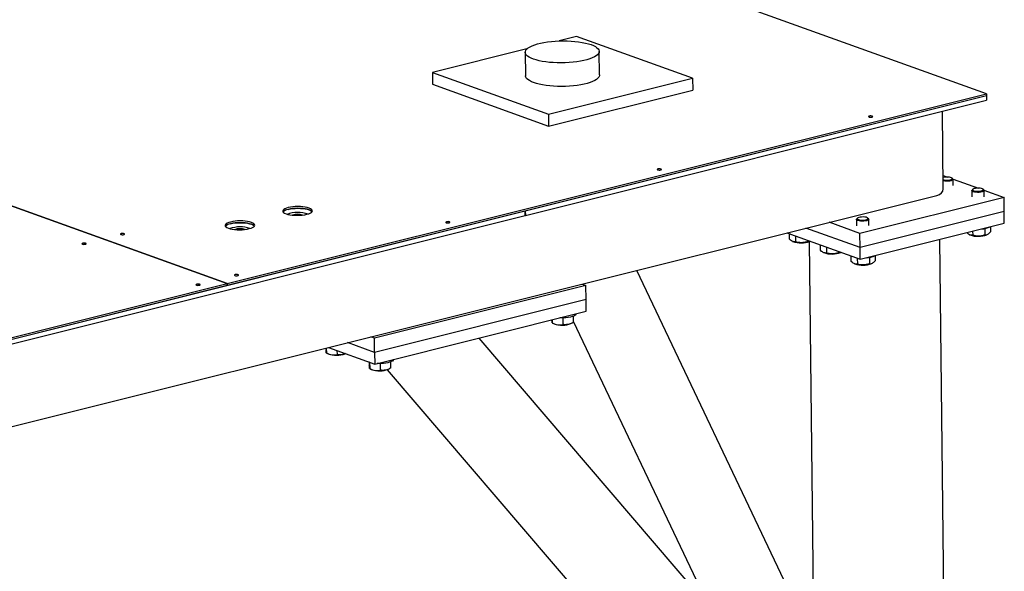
# Model space of a CAD drawing. Header units: millimetres. Extents: x 0 to 841, y 0 to 594.
# Tile 103 of 177: x 614 to 654, y 111 to 134. Entities that reach past the tile are written whole.
import ezdxf

# ---------------------------------------------------------------- set-up
doc = ezdxf.new("R2010")
doc.units = ezdxf.units.MM
doc.layers.add('TRAIT-FORT', color=4, linetype='Continuous', lineweight=25)

msp = doc.modelspace()

# ---------------------------------------------------------------- linework, layer by layer
at = {"layer": 'TRAIT-FORT', "color": 4, "linetype": 'Continuous', "lineweight": 25}
for p, q in [((653.548, 130.559), (579.588, 157.173)), ((548.809, 149.476), (622.768, 122.861)), ((622.772, 122.862), (548.813, 149.477)), ((636.932, 132.881), (636.22, 132.702)), ((641.633, 131.189), (636.932, 132.881)), ((634.918, 132.377), (631.089, 131.419)), ((634.85, 132.242), (634.861, 131.287)), ((637.861, 131.321), (637.85, 132.276)), ((631.089, 131.419), (631.094, 130.942)), ((631.089, 131.419), (635.79, 129.728)), ((631.094, 130.942), (635.795, 129.25)), ((635.79, 129.728), (641.633, 131.189)), ((641.633, 131.189), (641.639, 130.712)), ((622.772, 122.862), (653.548, 130.559)), ((635.795, 129.25), (641.639, 130.712)), ((653.548, 130.559), (653.549, 130.487)), ((622.773, 122.791), (653.549, 130.487)), ((634.853, 125.812), (653.549, 130.487)), ((634.856, 125.621), (653.551, 130.296)), ((653.549, 130.487), (653.551, 130.296)), ((635.79, 129.728), (635.795, 129.25)), ((651.796, 126.698), (651.76, 129.848)), ((651.789, 127.246), (651.968, 127.182)), ((652.186, 127.111), (652.152, 127.14)), ((652.194, 127.101), (653.222, 126.731)), ((652.201, 126.834), (652.198, 127.087)), ((652.952, 126.631), (652.955, 126.378)), ((652.997, 126.685), (652.964, 126.654)), ((653.439, 126.659), (653.406, 126.689)), ((653.448, 126.65), (654.259, 126.358)), ((653.455, 126.383), (653.452, 126.636)), ((581.706, 108.975), (651.533, 126.437)), ((654.259, 126.358), (648.416, 124.896)), ((654.266, 125.785), (654.259, 126.358)), ((602.909, 117.823), (634.85, 125.811)), ((634.852, 125.62), (634.85, 125.811)), ((634.853, 125.812), (634.856, 125.621)), ((654.266, 125.785), (648.422, 124.323)), ((654.271, 125.308), (654.266, 125.785)), ((602.912, 117.632), (634.852, 125.62)), ((634.852, 125.622), (634.856, 125.621)), ((648.416, 124.896), (647.167, 125.346)), ((648.277, 125.462), (648.28, 125.209)), ((648.322, 125.515), (648.289, 125.485)), ((648.764, 125.49), (648.731, 125.52)), ((648.78, 125.214), (648.777, 125.467)), ((648.422, 124.323), (646.232, 125.112)), ((648.428, 123.846), (654.271, 125.308)), ((652.987, 124.986), (652.989, 124.818)), ((653.476, 125.093), (653.479, 124.827)), ((653.709, 125.167), (653.712, 124.958)), ((645.453, 124.917), (648.428, 123.846)), ((645.547, 124.883), (645.549, 124.673)), ((645.612, 124.86), (645.603, 124.863)), ((645.683, 124.573), (645.701, 124.565)), ((645.804, 124.79), (645.807, 124.551)), ((646.297, 124.613), (646.297, 124.56)), ((646.36, 124.564), (646.542, 108.721)), ((646.38, 124.573), (646.392, 124.579)), ((648.422, 124.323), (648.416, 124.896)), ((651.972, 97.123), (651.657, 124.654)), ((652.865, 124.84), (652.883, 124.832)), ((653.562, 124.84), (653.582, 124.849)), ((646.8, 124.432), (646.803, 124.221)), ((646.865, 124.408), (646.857, 124.411)), ((647.058, 124.339), (647.061, 124.1)), ((647.55, 124.162), (647.551, 124.109)), ((648.428, 123.846), (648.422, 124.323)), ((646.937, 124.122), (646.955, 124.114)), ((647.634, 124.122), (647.646, 124.128)), ((648.054, 123.981), (648.056, 123.77)), ((648.119, 123.957), (648.111, 123.96)), ((648.311, 123.888), (648.314, 123.649)), ((648.802, 123.924), (648.805, 123.658)), ((649.035, 123.998), (649.037, 123.789)), ((646.146, 109.142), (639.373, 123.396)), ((648.19, 123.671), (648.208, 123.663)), ((648.888, 123.671), (648.907, 123.68)), ((586.933, 113.9), (622.768, 122.861)), ((586.933, 113.828), (622.769, 122.79)), ((622.769, 122.79), (622.768, 122.861)), ((622.769, 122.792), (622.773, 122.791)), ((622.772, 122.862), (622.773, 122.791)), ((637.307, 122.787), (628.737, 120.644)), ((637.155, 122.842), (637.307, 122.787)), ((637.314, 122.214), (637.307, 122.787)), ((637.314, 122.214), (628.743, 120.071)), ((637.319, 121.737), (637.314, 122.214)), ((628.749, 119.594), (637.319, 121.737)), ((635.944, 121.393), (635.946, 121.264)), ((636.375, 121.467), (636.378, 121.199)), ((636.793, 121.534), (636.795, 121.28)), ((635.951, 121.261), (636.025, 121.228)), ((636.704, 121.236), (636.761, 121.263)), ((636.795, 121.337), (642.294, 109.763)), ((628.737, 120.644), (628.585, 120.699)), ((628.743, 120.071), (628.737, 120.644)), ((647.201, 104.028), (632.979, 120.652)), ((626.774, 120.246), (626.774, 120.19)), ((626.787, 120.249), (626.789, 120.044)), ((626.871, 120.27), (628.749, 119.594)), ((627.219, 120.144), (627.221, 119.979)), ((628.743, 120.071), (627.65, 120.465)), ((626.795, 120.042), (626.868, 120.008)), ((627.548, 120.016), (627.56, 120.022)), ((628.743, 120.071), (628.749, 119.594)), ((628.534, 119.671), (628.528, 119.673)), ((628.528, 119.673), (628.529, 119.558)), ((628.541, 119.669), (628.544, 119.413)), ((628.55, 119.41), (628.623, 119.377)), ((628.973, 119.616), (628.976, 119.348)), ((629.258, 119.367), (646.499, 99.216)), ((629.303, 119.385), (629.36, 119.412)), ((629.391, 119.683), (629.394, 119.429))]:
    msp.add_line(p, q, dxfattribs=at)
at = {"layer": 'TRAIT-FORT', "color": 4, "linetype": 'Continuous', "lineweight": 25, "flags": 128}
for points in [[(635.181, 131.966), (635.087, 132.005), (635.007, 132.046), (634.942, 132.09), (634.895, 132.136), (634.864, 132.183), (634.851, 132.231), (634.855, 132.279), (634.877, 132.327), (634.916, 132.375), (634.972, 132.421), (635.044, 132.465), (635.132, 132.506), (635.233, 132.545), (635.348, 132.581), (635.475, 132.612), (635.611, 132.64), (635.757, 132.663), (635.909, 132.681), (636.067, 132.695), (636.228, 132.703), (636.39, 132.706), (636.552, 132.704), (636.712, 132.696), (636.867, 132.684), (637.016, 132.666), (637.157, 132.644), (637.289, 132.617), (637.41, 132.586), (637.519, 132.551), (637.614, 132.513), (637.694, 132.471), (637.758, 132.428), (637.806, 132.382), (637.836, 132.335), (637.849, 132.287), (637.845, 132.238), (637.823, 132.19), (637.784, 132.143), (637.728, 132.097), (637.656, 132.053), (637.569, 132.011), (637.467, 131.972), (637.352, 131.937), (637.226, 131.905), (637.089, 131.878), (636.943, 131.855), (636.791, 131.836), (636.633, 131.823), (636.472, 131.815), (636.31, 131.812), (636.148, 131.814), (635.989, 131.821), (635.833, 131.834), (635.684, 131.851), (635.543, 131.874), (635.411, 131.901), (635.29, 131.932), (635.181, 131.966)], [(637.861, 131.321), (637.856, 131.284), (637.834, 131.236), (637.795, 131.188), (637.739, 131.142), (637.667, 131.098), (637.58, 131.056), (637.478, 131.018), (637.363, 130.982), (637.237, 130.951), (637.1, 130.923), (636.954, 130.9), (636.802, 130.882), (636.644, 130.868), (636.483, 130.86), (636.321, 130.857), (636.159, 130.859), (636, 130.867), (635.844, 130.879), (635.695, 130.897), (635.554, 130.919), (635.422, 130.946), (635.301, 130.977), (635.192, 131.012)], [(635.192, 131.012), (635.098, 131.05), (635.018, 131.091), (634.953, 131.135), (634.906, 131.181), (634.875, 131.228), (634.862, 131.276), (634.861, 131.287)], [(648.908, 129.614), (648.93, 129.622), (648.94, 129.632), (648.937, 129.642), (648.921, 129.65), (648.896, 129.656), (648.864, 129.659), (648.831, 129.658), (648.802, 129.653), (648.781, 129.645), (648.771, 129.635), (648.774, 129.626), (648.789, 129.617), (648.814, 129.611), (648.846, 129.608), (648.879, 129.61), (648.908, 129.614)], [(640.338, 127.471), (640.359, 127.479), (640.369, 127.489), (640.366, 127.498), (640.351, 127.507), (640.326, 127.513), (640.294, 127.516), (640.261, 127.514), (640.231, 127.51), (640.21, 127.502), (640.2, 127.492), (640.203, 127.482), (640.219, 127.474), (640.244, 127.468), (640.276, 127.465), (640.309, 127.466), (640.338, 127.471)], [(651.791, 127.072), (651.832, 127.063), (651.891, 127.056), (651.955, 127.054), (652.018, 127.058), (652.074, 127.068), (652.12, 127.081), (652.15, 127.099), (652.163, 127.117), (652.156, 127.136), (652.131, 127.154)], [(652.186, 127.111), (652.189, 127.108), (652.198, 127.088), (652.19, 127.068), (652.163, 127.049), (652.12, 127.032), (652.065, 127.02), (652.001, 127.012), (651.933, 127.01), (651.866, 127.013), (651.806, 127.022), (651.792, 127.025)], [(653.439, 126.659), (653.442, 126.657), (653.452, 126.637), (653.443, 126.616), (653.417, 126.598), (653.374, 126.581), (653.319, 126.569), (653.255, 126.561), (653.187, 126.559), (653.12, 126.562), (653.059, 126.571), (653.009, 126.584), (652.973, 126.601), (652.955, 126.62), (652.954, 126.641), (652.964, 126.654)], [(653.384, 126.702), (653.343, 126.717), (653.289, 126.726), (653.227, 126.731), (653.163, 126.73), (653.103, 126.723), (653.051, 126.711), (653.012, 126.695), (652.991, 126.677), (652.988, 126.658), (653.004, 126.64), (653.038, 126.624), (653.086, 126.612), (653.144, 126.605), (653.208, 126.603), (653.271, 126.607), (653.328, 126.616), (653.374, 126.63), (653.404, 126.647), (653.416, 126.666), (653.41, 126.685), (653.384, 126.702)], [(625.996, 125.672), (626.072, 125.695), (626.133, 125.72), (626.18, 125.749), (626.209, 125.779), (626.22, 125.81), (626.213, 125.841), (626.188, 125.871), (626.146, 125.899), (626.088, 125.924), (626.015, 125.946), (625.931, 125.964), (625.837, 125.976), (625.737, 125.984), (625.633, 125.986), (625.528, 125.983), (625.427, 125.975), (625.331, 125.961), (625.244, 125.943), (625.169, 125.92), (625.107, 125.895), (625.061, 125.866), (625.032, 125.836), (625.02, 125.805), (625.027, 125.774), (625.052, 125.744), (625.095, 125.716), (625.153, 125.691), (625.225, 125.669), (625.31, 125.651), (625.403, 125.639), (625.504, 125.631), (625.608, 125.629), (625.712, 125.632), (625.814, 125.64), (625.909, 125.654), (625.996, 125.672)], [(626.208, 125.778), (626.189, 125.799), (626.147, 125.828), (626.089, 125.853), (626.016, 125.875), (625.932, 125.892), (625.838, 125.905), (625.737, 125.912), (625.633, 125.915), (625.529, 125.912), (625.428, 125.903), (625.332, 125.889), (625.245, 125.871), (625.17, 125.849), (625.108, 125.823), (625.062, 125.795), (625.033, 125.765)], [(625.245, 125.871), (625.332, 125.889), (625.428, 125.903), (625.529, 125.912), (625.633, 125.915), (625.737, 125.912), (625.838, 125.905), (625.932, 125.892), (626.016, 125.875), (626.089, 125.853), (626.147, 125.828), (626.189, 125.799), (626.208, 125.778)], [(623.659, 125.088), (623.734, 125.11), (623.796, 125.136), (623.842, 125.164), (623.871, 125.194), (623.883, 125.226), (623.876, 125.257), (623.851, 125.287), (623.809, 125.315), (623.75, 125.34), (623.678, 125.362), (623.594, 125.379), (623.5, 125.392), (623.399, 125.4), (623.295, 125.402), (623.191, 125.399), (623.089, 125.39), (622.994, 125.377), (622.907, 125.358), (622.831, 125.336), (622.77, 125.31), (622.723, 125.282), (622.694, 125.251), (622.683, 125.22), (622.69, 125.189), (622.715, 125.159), (622.757, 125.131), (622.815, 125.106), (622.888, 125.084), (622.972, 125.067), (623.066, 125.054), (623.166, 125.046), (623.27, 125.044), (623.375, 125.047), (623.476, 125.056), (623.572, 125.069), (623.659, 125.088)], [(631.768, 125.328), (631.789, 125.336), (631.799, 125.345), (631.796, 125.355), (631.781, 125.364), (631.755, 125.37), (631.724, 125.372), (631.691, 125.371), (631.661, 125.366), (631.64, 125.358), (631.63, 125.349), (631.633, 125.339), (631.648, 125.331), (631.674, 125.324), (631.705, 125.322), (631.738, 125.323), (631.768, 125.328)], [(648.764, 125.49), (648.767, 125.488), (648.777, 125.468), (648.768, 125.447), (648.742, 125.428), (648.699, 125.412), (648.644, 125.4), (648.58, 125.392), (648.512, 125.39), (648.445, 125.393), (648.385, 125.402), (648.334, 125.415), (648.299, 125.432), (648.28, 125.451), (648.279, 125.471), (648.289, 125.485)], [(648.71, 125.533), (648.668, 125.548), (648.614, 125.557), (648.553, 125.562), (648.488, 125.56), (648.428, 125.554), (648.376, 125.542), (648.338, 125.526), (648.316, 125.508), (648.313, 125.489), (648.329, 125.471), (648.363, 125.455), (648.411, 125.443), (648.47, 125.436), (648.533, 125.434), (648.596, 125.438), (648.653, 125.447), (648.699, 125.461), (648.729, 125.478), (648.742, 125.497), (648.735, 125.516), (648.71, 125.533)], [(623.871, 125.194), (623.852, 125.215), (623.809, 125.243), (623.751, 125.268), (623.679, 125.29), (623.594, 125.308), (623.5, 125.32), (623.4, 125.328), (623.296, 125.33), (623.192, 125.327), (623.09, 125.319), (622.994, 125.305), (622.908, 125.287), (622.832, 125.264), (622.77, 125.239), (622.724, 125.21), (622.695, 125.18)], [(622.908, 125.287), (622.994, 125.305), (623.09, 125.319), (623.192, 125.327), (623.296, 125.33), (623.4, 125.328), (623.5, 125.32), (623.594, 125.308), (623.679, 125.29), (623.751, 125.268), (623.809, 125.243), (623.852, 125.215), (623.871, 125.194)], [(618.575, 124.848), (618.596, 124.856), (618.606, 124.865), (618.603, 124.875), (618.588, 124.884), (618.562, 124.89), (618.531, 124.892), (618.498, 124.891), (618.468, 124.886), (618.447, 124.879), (618.437, 124.869), (618.44, 124.859), (618.455, 124.851), (618.481, 124.845), (618.512, 124.842), (618.545, 124.843), (618.575, 124.848)], [(617.017, 124.458), (617.038, 124.466), (617.048, 124.476), (617.045, 124.486), (617.03, 124.494), (617.004, 124.5), (616.972, 124.503), (616.939, 124.502), (616.91, 124.497), (616.889, 124.489), (616.879, 124.479), (616.882, 124.47), (616.897, 124.461), (616.923, 124.455), (616.954, 124.452), (616.987, 124.453), (617.017, 124.458)], [(623.197, 123.185), (623.219, 123.192), (623.229, 123.202), (623.226, 123.212), (623.21, 123.22), (623.185, 123.226), (623.153, 123.229), (623.12, 123.228), (623.091, 123.223), (623.069, 123.215), (623.06, 123.206), (623.062, 123.196), (623.078, 123.187), (623.103, 123.181), (623.135, 123.179), (623.168, 123.18), (623.197, 123.185)], [(621.639, 122.795), (621.66, 122.803), (621.67, 122.812), (621.667, 122.822), (621.652, 122.831), (621.627, 122.837), (621.595, 122.839), (621.562, 122.838), (621.533, 122.833), (621.511, 122.826), (621.501, 122.816), (621.504, 122.806), (621.52, 122.798), (621.545, 122.792), (621.577, 122.789), (621.61, 122.79), (621.639, 122.795)], [(636.91, 121.637), (636.909, 121.628), (636.895, 121.599), (636.864, 121.571), (636.817, 121.545), (636.755, 121.521), (636.68, 121.501), (636.595, 121.485), (636.503, 121.474), (636.406, 121.468), (636.307, 121.467), (636.248, 121.469)], [(629.508, 119.786), (629.508, 119.777), (629.494, 119.748), (629.463, 119.72), (629.415, 119.694), (629.353, 119.67), (629.279, 119.65), (629.194, 119.634), (629.101, 119.623), (629.004, 119.617), (628.905, 119.616), (628.847, 119.618)]]:
    msp.add_lwpolyline(points, dxfattribs=at)
at = {"layer": 'TRAIT-FORT', "color": 4, "linetype": 'Continuous', "lineweight": 25}
for centre, radius, start, end in [((651.951, 126.631), 0.552, 70.9842, 106.8907), ((625.299, 125.498), 0.377, 98.265, 134.9487), ((625.635, 124.51), 1.237, 70.4876, 110.826), ((625.629, 125), 0.67, 73.1965, 108.1164), ((622.962, 124.914), 0.377, 98.265, 134.9487), ((623.298, 123.881), 1.28, 72.1089, 109.2039), ((623.292, 124.444), 0.642, 71.1645, 110.1489), ((653.316, 125.982), 0.905, 272.2457, 295.7327), ((646.03, 125.507), 0.997, 250.7397, 290.5732), ((653.212, 125.774), 0.997, 250.7397, 290.5732), ((647.284, 125.056), 0.997, 250.7397, 290.5732), ((648.642, 124.813), 0.905, 272.2457, 295.7327), ((648.537, 124.604), 0.997, 250.7397, 290.5732), ((636.354, 122.168), 0.996, 250.7113, 290.6017), ((627.197, 120.948), 0.996, 250.7113, 290.6017), ((628.952, 120.317), 0.996, 250.7113, 290.6017)]:
    msp.add_arc(centre, radius, start, end, dxfattribs=at)
msp.add_ellipse((651.374, 126.707), major_axis=(0.422, -0.021), ratio=0.677827, start_param=5.134143, end_param=6.324997, dxfattribs=at)
for points, knots in [([(653.479, 124.827), (653.5, 124.828), (653.541, 124.83), (653.601, 124.856), (653.659, 124.9), (653.694, 124.939), (653.712, 124.958)], [0, 0, 0, 0, 0.264605, 0.534948, 0.765343, 1, 1, 1, 1]), ([(645.807, 124.551), (645.774, 124.552), (645.72, 124.553), (645.642, 124.593), (645.588, 124.634), (645.558, 124.664), (645.549, 124.673)], [0, 0, 0, 0, 0.385549, 0.637642, 0.896546, 1, 1, 1, 1]), ([(646.297, 124.56), (646.255, 124.549), (646.169, 124.526), (646.042, 124.516), (645.92, 124.525), (645.845, 124.542), (645.807, 124.551)], [0, 0, 0, 0, 0.264605, 0.534948, 0.765343, 1, 1, 1, 1]), ([(646.297, 124.56), (646.318, 124.56), (646.348, 124.56), (646.379, 124.575), (646.389, 124.58)], [0, 0, 0, 0, 0.676181, 1, 1, 1, 1]), ([(652.989, 124.818), (652.956, 124.819), (652.902, 124.82), (652.823, 124.86), (652.775, 124.897), (652.749, 124.922), (652.745, 124.926)], [0, 0, 0, 0, 0.408568, 0.67571, 0.950072, 1, 1, 1, 1]), ([(653.479, 124.827), (653.437, 124.816), (653.351, 124.793), (653.224, 124.783), (653.102, 124.792), (653.027, 124.809), (652.989, 124.818)], [0, 0, 0, 0, 0.264605, 0.534948, 0.765343, 1, 1, 1, 1]), ([(647.061, 124.1), (647.028, 124.101), (646.974, 124.102), (646.895, 124.142), (646.842, 124.183), (646.811, 124.213), (646.803, 124.221)], [0, 0, 0, 0, 0.385549, 0.637642, 0.896546, 1, 1, 1, 1]), ([(647.551, 124.109), (647.509, 124.098), (647.423, 124.075), (647.295, 124.065), (647.173, 124.074), (647.098, 124.091), (647.061, 124.1)], [0, 0, 0, 0, 0.264605, 0.534948, 0.765343, 1, 1, 1, 1]), ([(647.551, 124.109), (647.571, 124.109), (647.601, 124.109), (647.632, 124.124), (647.642, 124.129)], [0, 0, 0, 0, 0.676181, 1, 1, 1, 1]), ([(648.314, 123.649), (648.281, 123.65), (648.227, 123.651), (648.149, 123.691), (648.095, 123.732), (648.065, 123.762), (648.056, 123.77)], [0, 0, 0, 0, 0.385549, 0.637642, 0.896546, 1, 1, 1, 1]), ([(648.805, 123.658), (648.825, 123.659), (648.866, 123.661), (648.926, 123.687), (648.984, 123.731), (649.019, 123.77), (649.037, 123.789)], [0, 0, 0, 0, 0.264605, 0.534948, 0.765343, 1, 1, 1, 1]), ([(648.805, 123.658), (648.762, 123.647), (648.676, 123.624), (648.549, 123.614), (648.427, 123.623), (648.352, 123.64), (648.314, 123.649)], [0, 0, 0, 0, 0.264605, 0.534948, 0.765343, 1, 1, 1, 1]), ([(635.946, 121.264), (635.945, 121.266), (635.942, 121.27), (635.939, 121.301), (635.935, 121.343), (635.933, 121.376), (635.932, 121.39)], [0, 0, 0, 0, 0.286425, 0.579062, 0.828456, 1, 1, 1, 1]), ([(635.946, 121.264), (635.984, 121.247), (636.06, 121.215), (636.172, 121.19), (636.279, 121.186), (636.345, 121.194), (636.378, 121.199)], [0, 0, 0, 0, 0.264605, 0.534948, 0.765343, 1, 1, 1, 1]), ([(636.795, 121.28), (636.743, 121.255), (636.655, 121.214), (636.528, 121.192), (636.442, 121.192), (636.392, 121.197), (636.378, 121.199)], [0, 0, 0, 0, 0.385549, 0.637642, 0.896546, 1, 1, 1, 1]), ([(626.789, 120.044), (626.788, 120.046), (626.786, 120.051), (626.782, 120.081), (626.778, 120.129), (626.776, 120.169), (626.774, 120.19)], [0, 0, 0, 0, 0.2646049, 0.5349477, 0.7653431, 1, 1, 1, 1]), ([(626.789, 120.044), (626.827, 120.028), (626.903, 119.995), (627.015, 119.971), (627.123, 119.966), (627.188, 119.975), (627.221, 119.979)], [0, 0, 0, 0, 0.264605, 0.534948, 0.765343, 1, 1, 1, 1]), ([(627.551, 120.025), (627.527, 120.014), (627.469, 119.988), (627.371, 119.973), (627.285, 119.972), (627.236, 119.978), (627.221, 119.979)], [0, 0, 0, 0, 0.221576, 0.540942, 0.868938, 1, 1, 1, 1]), ([(628.544, 119.413), (628.543, 119.415), (628.541, 119.419), (628.537, 119.449), (628.533, 119.497), (628.531, 119.538), (628.529, 119.558)], [0, 0, 0, 0, 0.2646049, 0.5349477, 0.7653431, 1, 1, 1, 1]), ([(628.544, 119.413), (628.582, 119.396), (628.658, 119.364), (628.77, 119.339), (628.878, 119.335), (628.943, 119.343), (628.976, 119.348)], [0, 0, 0, 0, 0.264605, 0.534948, 0.765343, 1, 1, 1, 1]), ([(629.394, 119.429), (629.341, 119.404), (629.253, 119.363), (629.126, 119.341), (629.04, 119.341), (628.99, 119.346), (628.976, 119.348)], [0, 0, 0, 0, 0.385549, 0.637642, 0.896546, 1, 1, 1, 1])]:
    msp.add_open_spline(points, degree=3, knots=knots, dxfattribs=at)

doc.saveas('drawing.dxf')
